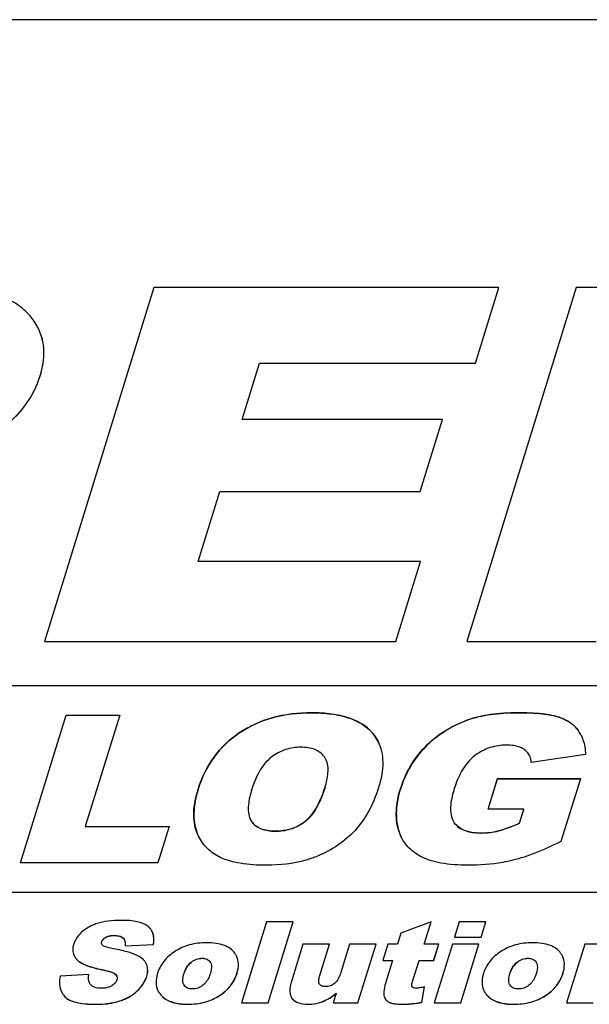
# Model space of a CAD drawing. Header units: millimetres. Extents: x 0 to 4200, y 0 to 2970.
# Tile 10 of 13: x 3447 to 3492, y 1732 to 1810. Entities that reach past the tile are written whole.
import ezdxf

# ---------------------------------------------------------------- set-up
doc = ezdxf.new("R2010")
doc.units = ezdxf.units.MM
doc.header["$LTSCALE"] = 231
doc.layers.get('0').update_dxf_attribs({"linetype": 'CONTINUOUS'})
doc.layers.add('005_AXIS', color=7, linetype='CONTINUOUS')

msp = doc.modelspace()

# ---------------------------------------------------------------- linework, layer by layer
at = {"color": 7, "linetype": 'Continuous'}
for p, q in [((3457.282, 1788.955), (3448.567, 1760.755)), ((3484.74, 1788.955), (3457.282, 1788.955)), ((3490.892, 1788.955), (3482.178, 1760.755)), ((3482.88, 1782.934), (3484.74, 1788.955)), ((3482.883, 1782.928), (3484.743, 1788.949)), ((3484.743, 1788.949), (3484.74, 1788.955)), ((3507.969, 1788.955), (3490.892, 1788.955)), ((3448.09, 1785.69), (3448.088, 1785.696)), ((3464.305, 1778.452), (3465.69, 1782.934)), ((3464.309, 1778.451), (3465.693, 1782.928)), ((3465.69, 1782.934), (3482.88, 1782.934)), ((3465.693, 1782.928), (3465.69, 1782.934)), ((3465.693, 1782.928), (3482.883, 1782.928)), ((3482.883, 1782.928), (3482.88, 1782.934)), ((3480.251, 1778.452), (3464.305, 1778.452)), ((3478.473, 1772.701), (3480.251, 1778.452)), ((3478.476, 1772.694), (3480.254, 1778.446)), ((3480.254, 1778.446), (3480.251, 1778.452)), ((3460.809, 1767.141), (3462.527, 1772.701)), ((3460.814, 1767.14), (3462.53, 1772.694)), ((3462.527, 1772.701), (3478.473, 1772.701)), ((3462.53, 1772.694), (3462.527, 1772.701)), ((3462.53, 1772.694), (3478.476, 1772.694)), ((3478.476, 1772.694), (3478.473, 1772.701)), ((3478.497, 1767.141), (3460.809, 1767.141)), ((3476.523, 1760.755), (3478.497, 1767.141)), ((3476.526, 1760.749), (3478.5, 1767.135)), ((3478.5, 1767.135), (3478.497, 1767.141)), ((3448.57, 1760.749), (3448.567, 1760.755)), ((3448.567, 1760.755), (3476.523, 1760.755)), ((3448.57, 1760.749), (3476.526, 1760.749)), ((3476.526, 1760.749), (3476.523, 1760.755)), ((3482.181, 1760.749), (3482.178, 1760.755)), ((3482.178, 1760.755), (3492.469, 1760.755)), ((3482.181, 1760.749), (3492.472, 1760.749)), ((3513.136, 1757.23), (3333.529, 1757.23)), ((3446.659, 1743.13), (3450.29, 1754.88)), ((3446.663, 1743.129), (3450.293, 1754.874)), ((3450.29, 1754.88), (3454.559, 1754.88)), ((3450.293, 1754.874), (3450.29, 1754.88)), ((3450.293, 1754.874), (3454.557, 1754.874)), ((3454.557, 1754.875), (3451.822, 1746.024)), ((3454.559, 1754.88), (3454.557, 1754.875)), ((3491.288, 1753.272), (3491.291, 1753.266)), ((3475.132, 1752.779), (3475.135, 1752.773)), ((3491.629, 1751.754), (3487.317, 1751.129)), ((3470.974, 1751.362), (3470.972, 1751.367)), ((3483.871, 1747.386), (3484.626, 1749.831)), ((3483.875, 1747.385), (3484.629, 1749.824)), ((3484.626, 1749.831), (3491.223, 1749.831)), ((3484.629, 1749.824), (3484.626, 1749.831)), ((3484.629, 1749.824), (3491.221, 1749.824)), ((3491.222, 1749.826), (3489.675, 1744.821)), ((3491.223, 1749.831), (3491.222, 1749.826)), ((3486.726, 1747.386), (3483.871, 1747.386)), ((3486.384, 1746.28), (3486.726, 1747.386)), ((3486.388, 1746.274), (3486.729, 1747.38)), ((3486.729, 1747.38), (3486.726, 1747.386)), ((3464.958, 1746.583), (3464.961, 1746.577)), ((3481.067, 1746.516), (3481.07, 1746.51)), ((3486.388, 1746.274), (3486.384, 1746.28)), ((3451.825, 1746.017), (3451.822, 1746.024)), ((3451.822, 1746.024), (3458.485, 1746.024)), ((3451.825, 1746.017), (3458.483, 1746.017)), ((3458.483, 1746.019), (3457.591, 1743.13)), ((3458.485, 1746.024), (3458.483, 1746.019)), ((3460.838, 1745.241), (3460.696, 1745.565)), ((3460.841, 1745.235), (3460.838, 1745.241)), ((3476.975, 1745.166), (3476.972, 1745.173)), ((3457.591, 1743.13), (3446.659, 1743.13)), ((3347.788, 1740.78), (3508.052, 1740.78)), ((3347.791, 1740.774), (3508.055, 1740.774)), ((3466.252, 1738.43), (3464.255, 1731.968)), ((3468.367, 1738.43), (3466.252, 1738.43)), ((3466.37, 1731.968), (3468.367, 1738.43)), ((3466.373, 1731.962), (3468.37, 1738.424)), ((3468.37, 1738.424), (3468.367, 1738.43)), ((3479.34, 1738.43), (3476.941, 1737.509)), ((3478.79, 1736.649), (3479.34, 1738.43)), ((3478.794, 1736.648), (3479.343, 1738.424)), ((3479.343, 1738.424), (3479.34, 1738.43)), ((3481.584, 1738.43), (3481.207, 1737.209)), ((3483.694, 1738.43), (3481.584, 1738.43)), ((3483.317, 1737.209), (3483.694, 1738.43)), ((3483.32, 1737.203), (3483.697, 1738.424)), ((3483.697, 1738.424), (3483.694, 1738.43)), ((3457.147, 1737.646), (3457.145, 1737.652)), ((3476.941, 1737.509), (3476.675, 1736.649)), ((3481.21, 1737.203), (3481.207, 1737.209)), ((3481.207, 1737.209), (3483.317, 1737.209)), ((3481.21, 1737.203), (3483.32, 1737.203)), ((3483.32, 1737.203), (3483.317, 1737.209)), ((3455, 1736.504), (3457.247, 1736.614)), ((3455.003, 1736.498), (3455, 1736.504)), ((3455.003, 1736.498), (3457.25, 1736.608)), ((3457.25, 1736.608), (3457.247, 1736.614)), ((3469.144, 1736.649), (3468.223, 1733.669)), ((3471.264, 1736.649), (3469.144, 1736.649)), ((3470.468, 1734.075), (3471.264, 1736.649)), ((3470.471, 1734.069), (3471.267, 1736.643)), ((3471.267, 1736.643), (3471.264, 1736.649)), ((3472.855, 1736.649), (3472.159, 1734.397)), ((3474.964, 1736.649), (3472.855, 1736.649)), ((3473.518, 1731.968), (3474.964, 1736.649)), ((3473.521, 1731.962), (3474.968, 1736.643)), ((3474.968, 1736.643), (3474.964, 1736.649)), ((3475.897, 1736.649), (3475.492, 1735.336)), ((3476.675, 1736.649), (3475.897, 1736.649)), ((3479.951, 1736.649), (3478.79, 1736.649)), ((3479.545, 1735.336), (3479.951, 1736.649)), ((3479.548, 1735.329), (3479.954, 1736.643)), ((3481.034, 1736.649), (3479.587, 1731.968)), ((3479.954, 1736.643), (3479.951, 1736.649)), ((3483.144, 1736.649), (3481.034, 1736.649)), ((3481.697, 1731.968), (3483.144, 1736.649)), ((3481.7, 1731.962), (3483.147, 1736.643)), ((3483.147, 1736.643), (3483.144, 1736.649)), ((3491.572, 1736.649), (3490.125, 1731.968)), ((3493.536, 1736.649), (3491.572, 1736.649)), ((3461.757, 1735.221), (3461.796, 1735.154)), ((3475.495, 1735.329), (3475.492, 1735.336)), ((3475.492, 1735.336), (3476.269, 1735.336)), ((3475.495, 1735.329), (3476.267, 1735.329)), ((3476.268, 1735.331), (3475.76, 1733.687)), ((3476.269, 1735.336), (3476.268, 1735.331)), ((3477.87, 1733.674), (3478.384, 1735.336)), ((3477.873, 1733.668), (3478.387, 1735.329)), ((3478.387, 1735.329), (3478.384, 1735.336)), ((3478.384, 1735.336), (3479.545, 1735.336)), ((3478.387, 1735.329), (3479.548, 1735.329)), ((3479.548, 1735.329), (3479.545, 1735.336)), ((3487.699, 1735.221), (3487.738, 1735.154)), ((3456.699, 1735.026), (3456.669, 1735.094)), ((3452.098, 1734.225), (3449.827, 1734.106)), ((3452.101, 1734.219), (3452.098, 1734.225)), ((3477.821, 1733.262), (3477.815, 1733.277)), ((3478.594, 1732.007), (3478.82, 1733.242)), ((3478.597, 1732.001), (3478.823, 1733.236)), ((3478.823, 1733.236), (3478.82, 1733.242)), ((3468.194, 1732.457), (3468.197, 1732.452)), ((3471.781, 1732.721), (3471.548, 1731.968)), ((3471.782, 1732.726), (3471.781, 1732.721)), ((3464.258, 1731.962), (3464.255, 1731.968)), ((3464.255, 1731.968), (3466.37, 1731.968)), ((3464.258, 1731.962), (3466.373, 1731.962)), ((3466.373, 1731.962), (3466.37, 1731.968)), ((3471.551, 1731.962), (3471.548, 1731.968)), ((3471.548, 1731.968), (3473.518, 1731.968)), ((3471.551, 1731.962), (3473.521, 1731.962)), ((3473.521, 1731.962), (3473.518, 1731.968)), ((3478.597, 1732.001), (3478.594, 1732.007)), ((3479.59, 1731.962), (3479.587, 1731.968)), ((3479.587, 1731.968), (3481.697, 1731.968)), ((3479.59, 1731.962), (3481.7, 1731.962)), ((3481.7, 1731.962), (3481.697, 1731.968)), ((3490.128, 1731.962), (3490.125, 1731.968)), ((3490.125, 1731.968), (3492.235, 1731.968)), ((3490.128, 1731.962), (3492.238, 1731.962))]:
    msp.add_line(p, q, dxfattribs=at)
at = {"color": 9, "linetype": 'Continuous'}
for p, q in [((3448.239, 1781.928), (3448.236, 1781.934)), ((3469.825, 1755.074), (3469.822, 1755.08)), ((3486.223, 1755.074), (3486.22, 1755.08)), ((3482.269, 1754.502), (3482.266, 1754.508)), ((3489.533, 1754.718), (3489.53, 1754.724)), ((3464.08, 1753.471), (3464.077, 1753.477)), ((3474.652, 1753.495), (3474.649, 1753.502)), ((3491.081, 1753.624), (3491.078, 1753.63)), ((3478.867, 1752.341), (3478.863, 1752.347)), ((3460.811, 1748.991), (3460.808, 1748.997)), ((3470.902, 1749.135), (3470.899, 1749.141)), ((3476.901, 1748.999), (3476.898, 1749.005)), ((3465.055, 1746.416), (3465.052, 1746.423)), ((3469.303, 1746.402), (3469.3, 1746.409)), ((3481.188, 1746.314), (3481.185, 1746.32)), ((3460.699, 1745.559), (3460.696, 1745.565)), ((3466.938, 1745.641), (3466.935, 1745.647)), ((3476.746, 1745.76), (3476.743, 1745.766)), ((3483.292, 1745.496), (3483.289, 1745.503)), ((3484.713, 1745.669), (3484.71, 1745.675)), ((3453.129, 1736.824), (3453.126, 1736.83)), ((3453.446, 1737.182), (3453.443, 1737.188)), ((3454.11, 1737.331), (3454.107, 1737.337)), ((3454.826, 1737.132), (3454.823, 1737.139)), ((3451.176, 1735.393), (3451.173, 1735.4)), ((3460.264, 1735.211), (3460.261, 1735.218)), ((3461.121, 1735.515), (3461.118, 1735.521)), ((3461.76, 1735.215), (3461.757, 1735.221)), ((3486.207, 1735.211), (3486.204, 1735.218)), ((3487.064, 1735.515), (3487.061, 1735.521)), ((3487.702, 1735.215), (3487.699, 1735.221)), ((3453.139, 1734.61), (3453.136, 1734.616)), ((3456.702, 1735.02), (3456.699, 1735.026)), ((3454.225, 1734.235), (3454.222, 1734.241)), ((3456.713, 1734.064), (3456.71, 1734.07)), ((3459.681, 1734.294), (3459.678, 1734.3)), ((3463.897, 1734.316), (3463.894, 1734.322)), ((3470.471, 1734.069), (3470.468, 1734.075)), ((3477.873, 1733.668), (3477.87, 1733.674)), ((3485.624, 1734.294), (3485.621, 1734.3)), ((3489.84, 1734.316), (3489.837, 1734.322)), ((3455.956, 1732.917), (3455.953, 1732.924)), ((3477.818, 1733.271), (3477.815, 1733.277)), ((3450.177, 1732.486), (3450.174, 1732.492)), ((3454.578, 1732.123), (3454.575, 1732.129)), ((3457.995, 1732.428), (3457.992, 1732.434)), ((3462.505, 1732.543), (3462.502, 1732.55)), ((3468.296, 1732.297), (3468.293, 1732.303)), ((3470.688, 1732.054), (3470.685, 1732.06)), ((3475.983, 1732.025), (3475.98, 1732.031)), ((3483.937, 1732.428), (3483.934, 1732.434)), ((3488.447, 1732.543), (3488.444, 1732.55)), ((3452.665, 1731.851), (3452.662, 1731.858)), ((3459.965, 1731.856), (3459.962, 1731.862)), ((3469.528, 1731.856), (3469.525, 1731.862)), ((3477.091, 1731.856), (3477.087, 1731.862)), ((3485.907, 1731.856), (3485.904, 1731.862))]:
    msp.add_line(p, q, dxfattribs=at)
at = {"color": 7, "linetype": 'Continuous'}
for points in [[(3487.182, 1751.655), (3487.182, 1751.656), (3487.18, 1751.66), (3487.179, 1751.661)], [(3450.929, 1735.727), (3450.93, 1735.725), (3450.932, 1735.722), (3450.932, 1735.721)], [(3463.854, 1735.702), (3463.853, 1735.703), (3463.851, 1735.706), (3463.85, 1735.708)], [(3489.796, 1735.702), (3489.795, 1735.703), (3489.794, 1735.706), (3489.793, 1735.708)], [(3456.672, 1735.088), (3456.671, 1735.089), (3456.669, 1735.092), (3456.669, 1735.094)], [(3449.938, 1732.846), (3449.939, 1732.843), (3449.941, 1732.84)], [(3457.603, 1732.937), (3457.604, 1732.935), (3457.606, 1732.932), (3457.606, 1732.93)], [(3483.546, 1732.937), (3483.546, 1732.935), (3483.548, 1732.932), (3483.549, 1732.93)], [(3475.65, 1732.36), (3475.651, 1732.359), (3475.653, 1732.355), (3475.654, 1732.354)]]:
    msp.add_lwpolyline(points, dxfattribs=at)
for centre, radius, start, end in [((3488.829, 1752.067), 2.738, 26.09903, 34.79071), ((3469.753, 1750.77), 1.357, 26.08943, 35.68207), ((3483.289, 1751.434), 5.932, 269.99641, 283.85903), ((3483.295, 1751.407), 5.91, 269.97094, 283.8845), ((3454.425, 1736.735), 0.57, 22.78787, 26.12313), ((3453.379, 1736.759), 0.269, 206.14035, 207.60505), ((3451.848, 1736.178), 1.024, 204.09282, 206.14022), ((3461.294, 1734.908), 0.559, 25.43667, 26.14228), ((3487.237, 1734.908), 0.559, 25.43667, 26.14228), ((3453.958, 1733.922), 0.408, 18.10697, 26.19025), ((3452.653, 1733.809), 0.562, 206.13778, 206.84195), ((3452.63, 1733.797), 0.537, 206.81411, 211.33607), ((3460.139, 1733.675), 0.545, 206.14231, 206.86797), ((3460.122, 1733.666), 0.525, 206.83289, 213.89788), ((3470.722, 1733.63), 0.315, 206.14063, 207.39201), ((3470.708, 1733.622), 0.299, 207.33885, 215.6817), ((3477.993, 1733.346), 0.191, 206.13639, 208.2103), ((3486.082, 1733.675), 0.545, 206.14231, 206.86797), ((3486.064, 1733.666), 0.525, 206.83289, 213.89788), ((3468.923, 1732.815), 0.812, 206.1131, 219.08357)]:
    msp.add_arc(centre, radius, start, end, dxfattribs=at)
for points, knots in [([(3447.203, 1786.935), (3446.867, 1787.283), (3446.03, 1787.908), (3444.477, 1788.53), (3442.588, 1788.89), (3441.215, 1788.955), (3440.476, 1788.955)], [0, 0, 0, 0, 0.201801, 0.428455, 0.691909, 1, 1, 1, 1]), ([(3448.088, 1785.696), (3448.033, 1785.806), (3447.79, 1786.253), (3447.471, 1786.658), (3447.203, 1786.935)], [0, 0, 0, 0, 0.242286, 1, 1, 1, 1]), ([(3448.236, 1781.934), (3448.435, 1782.578), (3448.607, 1783.57), (3448.432, 1784.848), (3448.221, 1785.425), (3448.088, 1785.696)], [0, 0, 0, 0, 0.525595, 0.764693, 1, 1, 1, 1]), ([(3448.239, 1781.928), (3448.438, 1782.571), (3448.61, 1783.564), (3448.435, 1784.842), (3448.224, 1785.418), (3448.091, 1785.689)], [0, 0, 0, 0, 0.525595, 0.764693, 1, 1, 1, 1]), ([(3445.082, 1777.641), (3445.824, 1778.201), (3447.145, 1779.465), (3447.98, 1781.104), (3448.236, 1781.934)], [0, 0, 0, 0, 0.517035, 1, 1, 1, 1]), ([(3445.085, 1777.635), (3445.828, 1778.194), (3447.148, 1779.459), (3447.983, 1781.098), (3448.239, 1781.928)], [0, 0, 0, 0, 0.517035, 1, 1, 1, 1]), ([(3464.077, 1753.477), (3464.875, 1754.015), (3466.747, 1754.856), (3468.773, 1755.08), (3469.822, 1755.08)], [0, 0, 0, 0, 0.478529, 1, 1, 1, 1]), ([(3469.825, 1755.074), (3468.777, 1755.074), (3466.75, 1754.85), (3464.879, 1754.009), (3464.08, 1753.471)], [0, 0, 0, 0, 0.521471, 1, 1, 1, 1]), ([(3469.822, 1755.08), (3470.355, 1755.08), (3471.346, 1755.029), (3472.708, 1754.746), (3473.824, 1754.257), (3474.414, 1753.77), (3474.649, 1753.502)], [0, 0, 0, 0, 0.30602, 0.568091, 0.795003, 1, 1, 1, 1]), ([(3474.652, 1753.495), (3474.417, 1753.764), (3473.827, 1754.251), (3472.711, 1754.74), (3471.349, 1755.023), (3470.358, 1755.074), (3469.825, 1755.074)], [0, 0, 0, 0, 0.204997, 0.431909, 0.69398, 1, 1, 1, 1]), ([(3482.266, 1754.508), (3482.839, 1754.716), (3484.154, 1755.009), (3485.493, 1755.08), (3486.22, 1755.08)], [0, 0, 0, 0, 0.455761, 1, 1, 1, 1]), ([(3486.223, 1755.074), (3485.496, 1755.074), (3484.157, 1755.002), (3482.842, 1754.709), (3482.269, 1754.502)], [0, 0, 0, 0, 0.544239, 1, 1, 1, 1]), ([(3486.22, 1755.08), (3486.878, 1755.08), (3487.791, 1755.055), (3488.894, 1754.901), (3489.338, 1754.791), (3489.53, 1754.724)], [0, 0, 0, 0, 0.591189, 0.817604, 1, 1, 1, 1]), ([(3489.533, 1754.718), (3489.341, 1754.785), (3488.897, 1754.894), (3487.794, 1755.049), (3486.881, 1755.074), (3486.223, 1755.074)], [0, 0, 0, 0, 0.182396, 0.408811, 1, 1, 1, 1]), ([(3478.863, 1752.347), (3479.322, 1752.822), (3480.383, 1753.684), (3481.615, 1754.272), (3482.266, 1754.508)], [0, 0, 0, 0, 0.487653, 1, 1, 1, 1]), ([(3482.269, 1754.502), (3481.618, 1754.265), (3480.386, 1753.678), (3479.325, 1752.815), (3478.867, 1752.341)], [0, 0, 0, 0, 0.512347, 1, 1, 1, 1]), ([(3489.53, 1754.724), (3489.846, 1754.614), (3490.434, 1754.337), (3490.904, 1753.88), (3491.078, 1753.63)], [0, 0, 0, 0, 0.524006, 1, 1, 1, 1]), ([(3491.081, 1753.624), (3490.907, 1753.874), (3490.437, 1754.331), (3489.85, 1754.608), (3489.533, 1754.718)], [0, 0, 0, 0, 0.475994, 1, 1, 1, 1]), ([(3460.808, 1748.997), (3461.088, 1749.904), (3461.909, 1751.638), (3463.308, 1752.959), (3464.077, 1753.477)], [0, 0, 0, 0, 0.505817, 1, 1, 1, 1]), ([(3464.08, 1753.471), (3463.311, 1752.953), (3461.912, 1751.632), (3461.091, 1749.898), (3460.811, 1748.991)], [0, 0, 0, 0, 0.494183, 1, 1, 1, 1]), ([(3474.649, 1753.502), (3474.698, 1753.446), (3474.882, 1753.222), (3475.037, 1752.974), (3475.132, 1752.779)], [0, 0, 0, 0, 0.25284, 1, 1, 1, 1]), ([(3475.132, 1752.779), (3475.037, 1752.972), (3474.883, 1753.218), (3474.7, 1753.441), (3474.652, 1753.495)], [0, 0, 0, 0, 0.747164, 1, 1, 1, 1]), ([(3491.291, 1753.266), (3491.344, 1753.157), (3491.542, 1752.676), (3491.618, 1752.152), (3491.629, 1751.754)], [0, 0, 0, 0, 0.233098, 1, 1, 1, 1]), ([(3475.135, 1752.773), (3475.255, 1752.528), (3475.438, 1751.987), (3475.523, 1751.097), (3475.429, 1750.114), (3475.261, 1749.443), (3475.153, 1749.093)], [0, 0, 0, 0, 0.217333, 0.450009, 0.708348, 1, 1, 1, 1]), ([(3485.328, 1752.5), (3484.891, 1752.5), (3483.992, 1752.373), (3483.189, 1751.941), (3482.828, 1751.666)], [0, 0, 0, 0, 0.490737, 1, 1, 1, 1]), ([(3486.762, 1752.144), (3486.668, 1752.211), (3486.225, 1752.447), (3485.71, 1752.5), (3485.328, 1752.5)], [0, 0, 0, 0, 0.231974, 1, 1, 1, 1]), ([(3468.963, 1752.331), (3468.558, 1752.331), (3467.725, 1752.209), (3466.984, 1751.808), (3466.649, 1751.554)], [0, 0, 0, 0, 0.49079, 1, 1, 1, 1]), ([(3470.855, 1751.562), (3470.762, 1751.691), (3470.528, 1751.932), (3470.071, 1752.177), (3469.536, 1752.308), (3469.158, 1752.331), (3468.963, 1752.331)], [0, 0, 0, 0, 0.22571, 0.465749, 0.724685, 1, 1, 1, 1]), ([(3476.898, 1749.005), (3477.091, 1749.63), (3477.614, 1750.837), (3478.413, 1751.882), (3478.863, 1752.347)], [0, 0, 0, 0, 0.502627, 1, 1, 1, 1]), ([(3478.867, 1752.341), (3478.417, 1751.876), (3477.617, 1750.831), (3477.094, 1749.624), (3476.901, 1748.999)], [0, 0, 0, 0, 0.497373, 1, 1, 1, 1]), ([(3482.828, 1751.666), (3482.394, 1751.336), (3481.721, 1750.495), (3481.336, 1749.521), (3481.189, 1749.045)], [0, 0, 0, 0, 0.522623, 1, 1, 1, 1]), ([(3487.179, 1751.661), (3487.156, 1751.709), (3487.05, 1751.895), (3486.893, 1752.051), (3486.762, 1752.144)], [0, 0, 0, 0, 0.246225, 1, 1, 1, 1]), ([(3487.317, 1751.129), (3487.314, 1751.176), (3487.293, 1751.358), (3487.24, 1751.538), (3487.179, 1751.661)], [0, 0, 0, 0, 0.254415, 1, 1, 1, 1]), ([(3466.649, 1751.554), (3466.43, 1751.388), (3465.704, 1750.659), (3465.291, 1749.69), (3465.072, 1748.981)], [0, 0, 0, 0, 0.270355, 1, 1, 1, 1]), ([(3470.899, 1749.141), (3471.015, 1749.516), (3471.194, 1750.248), (3471.131, 1751.043), (3470.972, 1751.367)], [0, 0, 0, 0, 0.520457, 1, 1, 1, 1]), ([(3460.696, 1745.565), (3460.508, 1746.05), (3460.364, 1747.24), (3460.619, 1748.385), (3460.808, 1748.997)], [0, 0, 0, 0, 0.448131, 1, 1, 1, 1]), ([(3460.811, 1748.991), (3460.622, 1748.379), (3460.367, 1747.233), (3460.511, 1746.044), (3460.699, 1745.559)], [0, 0, 0, 0, 0.551869, 1, 1, 1, 1]), ([(3465.072, 1748.981), (3464.947, 1748.577), (3464.752, 1747.795), (3464.787, 1746.933), (3464.958, 1746.583)], [0, 0, 0, 0, 0.520487, 1, 1, 1, 1]), ([(3469.3, 1746.409), (3469.74, 1746.747), (3470.373, 1747.657), (3470.748, 1748.653), (3470.899, 1749.141)], [0, 0, 0, 0, 0.520884, 1, 1, 1, 1]), ([(3470.902, 1749.135), (3470.723, 1748.558), (3470.338, 1747.557), (3469.67, 1746.685), (3469.303, 1746.402)], [0, 0, 0, 0, 0.566376, 1, 1, 1, 1]), ([(3475.153, 1749.093), (3474.953, 1748.445), (3474.464, 1747.235), (3473.708, 1746.163), (3473.288, 1745.711)], [0, 0, 0, 0, 0.523518, 1, 1, 1, 1]), ([(3476.743, 1745.766), (3476.601, 1746.254), (3476.498, 1747.366), (3476.725, 1748.447), (3476.898, 1749.005)], [0, 0, 0, 0, 0.46487, 1, 1, 1, 1]), ([(3476.901, 1748.999), (3476.728, 1748.44), (3476.501, 1747.359), (3476.604, 1746.248), (3476.746, 1745.76)], [0, 0, 0, 0, 0.53513, 1, 1, 1, 1]), ([(3481.189, 1749.045), (3481.057, 1748.619), (3480.849, 1747.795), (3480.886, 1746.885), (3481.067, 1746.516)], [0, 0, 0, 0, 0.520565, 1, 1, 1, 1]), ([(3465.052, 1746.423), (3465.143, 1746.292), (3465.373, 1746.049), (3465.828, 1745.802), (3466.363, 1745.67), (3466.741, 1745.647), (3466.935, 1745.647)], [0, 0, 0, 0, 0.225474, 0.465358, 0.724419, 1, 1, 1, 1]), ([(3466.938, 1745.641), (3466.73, 1745.641), (3466.341, 1745.666), (3465.805, 1745.806), (3465.365, 1746.053), (3465.144, 1746.288), (3465.055, 1746.416)], [0, 0, 0, 0, 0.294417, 0.549882, 0.779215, 1, 1, 1, 1]), ([(3466.935, 1745.647), (3467.347, 1745.647), (3468.195, 1745.751), (3468.961, 1746.148), (3469.3, 1746.409)], [0, 0, 0, 0, 0.4905, 1, 1, 1, 1]), ([(3469.303, 1746.402), (3468.978, 1746.152), (3468.217, 1745.75), (3467.368, 1745.641), (3466.938, 1745.641)], [0, 0, 0, 0, 0.488589, 1, 1, 1, 1]), ([(3481.185, 1746.32), (3481.289, 1746.178), (3481.552, 1745.917), (3482.064, 1745.661), (3482.657, 1745.526), (3483.074, 1745.503), (3483.289, 1745.503)], [0, 0, 0, 0, 0.225269, 0.465902, 0.725283, 1, 1, 1, 1]), ([(3483.292, 1745.496), (3483.058, 1745.496), (3482.623, 1745.523), (3482.025, 1745.671), (3481.535, 1745.929), (3481.287, 1746.178), (3481.188, 1746.314)], [0, 0, 0, 0, 0.299266, 0.556831, 0.784784, 1, 1, 1, 1]), ([(3484.71, 1745.675), (3484.853, 1745.711), (3485.424, 1745.876), (3485.976, 1746.1), (3486.384, 1746.28)], [0, 0, 0, 0, 0.248075, 1, 1, 1, 1]), ([(3486.388, 1746.274), (3486.231, 1746.205), (3485.685, 1745.973), (3485.124, 1745.771), (3484.713, 1745.669)], [0, 0, 0, 0, 0.287746, 1, 1, 1, 1]), ([(3473.288, 1745.711), (3472.88, 1745.272), (3471.951, 1744.471), (3470.868, 1743.896), (3470.298, 1743.659)], [0, 0, 0, 0, 0.492434, 1, 1, 1, 1]), ([(3476.972, 1745.173), (3476.949, 1745.219), (3476.86, 1745.412), (3476.788, 1745.613), (3476.743, 1745.766)], [0, 0, 0, 0, 0.245491, 1, 1, 1, 1]), ([(3476.746, 1745.76), (3476.761, 1745.709), (3476.824, 1745.508), (3476.903, 1745.313), (3476.972, 1745.173)], [0, 0, 0, 0, 0.255175, 1, 1, 1, 1]), ([(3462.556, 1743.56), (3462.187, 1743.735), (3461.498, 1744.197), (3461.018, 1744.874), (3460.841, 1745.235)], [0, 0, 0, 0, 0.504216, 1, 1, 1, 1]), ([(3478.489, 1743.64), (3478.163, 1743.815), (3477.561, 1744.244), (3477.132, 1744.847), (3476.975, 1745.166)], [0, 0, 0, 0, 0.510172, 1, 1, 1, 1]), ([(3489.675, 1744.821), (3488.997, 1744.486), (3487.75, 1743.917), (3486.451, 1743.473), (3485.857, 1743.326)], [0, 0, 0, 0, 0.553045, 1, 1, 1, 1]), ([(3466.237, 1742.93), (3465.537, 1742.93), (3464.283, 1742.999), (3463.055, 1743.323), (3462.556, 1743.56)], [0, 0, 0, 0, 0.559, 1, 1, 1, 1]), ([(3470.298, 1743.659), (3469.999, 1743.535), (3468.692, 1743.081), (3467.294, 1742.93), (3466.237, 1742.93)], [0, 0, 0, 0, 0.234496, 1, 1, 1, 1]), ([(3482.286, 1742.93), (3481.557, 1742.93), (3480.259, 1743.004), (3478.99, 1743.372), (3478.489, 1743.64)], [0, 0, 0, 0, 0.562047, 1, 1, 1, 1]), ([(3485.857, 1743.326), (3485.588, 1743.259), (3484.413, 1743.014), (3483.208, 1742.93), (3482.286, 1742.93)], [0, 0, 0, 0, 0.23121, 1, 1, 1, 1]), ([(3454.712, 1738.54), (3454.351, 1738.54), (3453.692, 1738.508), (3453.043, 1738.378), (3452.762, 1738.285)], [0, 0, 0, 0, 0.549453, 1, 1, 1, 1]), ([(3456.787, 1738.078), (3456.547, 1738.257), (3455.846, 1738.5), (3455.129, 1738.54), (3454.712, 1738.54)], [0, 0, 0, 0, 0.417901, 1, 1, 1, 1]), ([(3451.525, 1737.588), (3451.449, 1737.517), (3451.184, 1737.248), (3450.979, 1736.911), (3450.898, 1736.649)], [0, 0, 0, 0, 0.275818, 1, 1, 1, 1]), ([(3452.762, 1738.285), (3452.639, 1738.244), (3452.195, 1738.077), (3451.779, 1737.823), (3451.525, 1737.588)], [0, 0, 0, 0, 0.27222, 1, 1, 1, 1]), ([(3457.145, 1737.652), (3457.084, 1737.776), (3456.969, 1737.93), (3456.826, 1738.049), (3456.787, 1738.078)], [0, 0, 0, 0, 0.743122, 1, 1, 1, 1]), ([(3457.247, 1736.614), (3457.263, 1736.713), (3457.303, 1737.06), (3457.255, 1737.427), (3457.145, 1737.652)], [0, 0, 0, 0, 0.286164, 1, 1, 1, 1]), ([(3457.25, 1736.608), (3457.266, 1736.702), (3457.304, 1737.034), (3457.265, 1737.384), (3457.167, 1737.604)], [0, 0, 0, 0, 0.284708, 1, 1, 1, 1]), ([(3453.138, 1736.641), (3453.117, 1736.683), (3453.106, 1736.751), (3453.121, 1736.814), (3453.126, 1736.83)], [0, 0, 0, 0, 0.732702, 1, 1, 1, 1]), ([(3453.126, 1736.83), (3453.149, 1736.903), (3453.235, 1737.048), (3453.369, 1737.145), (3453.443, 1737.188)], [0, 0, 0, 0, 0.473013, 1, 1, 1, 1]), ([(3453.129, 1736.824), (3453.151, 1736.895), (3453.237, 1737.04), (3453.37, 1737.138), (3453.446, 1737.182)], [0, 0, 0, 0, 0.461419, 1, 1, 1, 1]), ([(3453.443, 1737.188), (3453.494, 1737.218), (3453.704, 1737.311), (3453.937, 1737.337), (3454.107, 1737.337)], [0, 0, 0, 0, 0.258529, 1, 1, 1, 1]), ([(3453.446, 1737.182), (3453.489, 1737.207), (3453.697, 1737.303), (3453.931, 1737.331), (3454.11, 1737.331)], [0, 0, 0, 0, 0.217807, 1, 1, 1, 1]), ([(3454.107, 1737.337), (3454.175, 1737.337), (3454.422, 1737.327), (3454.688, 1737.261), (3454.823, 1737.139)], [0, 0, 0, 0, 0.27196, 1, 1, 1, 1]), ([(3454.11, 1737.331), (3454.187, 1737.331), (3454.434, 1737.32), (3454.698, 1737.249), (3454.826, 1737.132)], [0, 0, 0, 0, 0.308526, 1, 1, 1, 1]), ([(3454.95, 1736.956), (3454.994, 1736.852), (3455.013, 1736.695), (3455.004, 1736.543), (3455, 1736.504)], [0, 0, 0, 0, 0.741522, 1, 1, 1, 1]), ([(3461.469, 1736.755), (3461.014, 1736.755), (3460.129, 1736.654), (3459.312, 1736.291), (3458.956, 1736.06)], [0, 0, 0, 0, 0.517281, 1, 1, 1, 1]), ([(3463.712, 1735.938), (3463.612, 1736.075), (3463.352, 1736.328), (3462.834, 1736.583), (3462.192, 1736.729), (3461.722, 1736.755), (3461.469, 1736.755)], [0, 0, 0, 0, 0.205839, 0.431205, 0.692405, 1, 1, 1, 1]), ([(3487.411, 1736.755), (3486.957, 1736.755), (3486.072, 1736.654), (3485.254, 1736.291), (3484.899, 1736.06)], [0, 0, 0, 0, 0.517282, 1, 1, 1, 1]), ([(3489.654, 1735.938), (3489.555, 1736.075), (3489.294, 1736.328), (3488.777, 1736.583), (3488.134, 1736.729), (3487.665, 1736.755), (3487.411, 1736.755)], [0, 0, 0, 0, 0.205838, 0.431204, 0.692405, 1, 1, 1, 1]), ([(3450.898, 1736.649), (3450.851, 1736.496), (3450.794, 1736.194), (3450.856, 1735.889), (3450.914, 1735.76)], [0, 0, 0, 0, 0.530918, 1, 1, 1, 1]), ([(3453.923, 1736.31), (3453.795, 1736.335), (3453.604, 1736.375), (3453.364, 1736.453), (3453.249, 1736.507), (3453.206, 1736.549)], [0, 0, 0, 0, 0.515681, 0.765349, 1, 1, 1, 1]), ([(3455.951, 1735.741), (3455.7, 1735.868), (3455.024, 1736.082), (3454.337, 1736.231), (3453.923, 1736.31)], [0, 0, 0, 0, 0.400638, 1, 1, 1, 1]), ([(3458.956, 1736.06), (3458.626, 1735.845), (3458.035, 1735.339), (3457.671, 1734.646), (3457.562, 1734.295)], [0, 0, 0, 0, 0.517522, 1, 1, 1, 1]), ([(3484.899, 1736.06), (3484.569, 1735.845), (3483.977, 1735.339), (3483.613, 1734.646), (3483.505, 1734.295)], [0, 0, 0, 0, 0.517521, 1, 1, 1, 1]), ([(3450.929, 1735.727), (3450.944, 1735.698), (3451.01, 1735.578), (3451.099, 1735.471), (3451.173, 1735.4)], [0, 0, 0, 0, 0.241092, 1, 1, 1, 1]), ([(3451.173, 1735.4), (3451.381, 1735.2), (3452.035, 1734.872), (3452.722, 1734.699), (3453.136, 1734.616)], [0, 0, 0, 0, 0.405633, 1, 1, 1, 1]), ([(3451.176, 1735.393), (3451.384, 1735.194), (3452.038, 1734.866), (3452.725, 1734.693), (3453.139, 1734.61)], [0, 0, 0, 0, 0.405633, 1, 1, 1, 1]), ([(3456.669, 1735.094), (3456.637, 1735.158), (3456.461, 1735.436), (3456.178, 1735.627), (3455.951, 1735.741)], [0, 0, 0, 0, 0.221062, 1, 1, 1, 1]), ([(3459.678, 1734.3), (3459.73, 1734.467), (3459.869, 1734.809), (3460.11, 1735.1), (3460.261, 1735.218)], [0, 0, 0, 0, 0.477087, 1, 1, 1, 1]), ([(3459.681, 1734.294), (3459.739, 1734.481), (3459.882, 1734.824), (3460.129, 1735.107), (3460.264, 1735.211)], [0, 0, 0, 0, 0.533872, 1, 1, 1, 1]), ([(3460.261, 1735.218), (3460.385, 1735.313), (3460.657, 1735.47), (3460.967, 1735.521), (3461.118, 1735.521)], [0, 0, 0, 0, 0.508689, 1, 1, 1, 1]), ([(3460.264, 1735.211), (3460.388, 1735.307), (3460.66, 1735.463), (3460.97, 1735.515), (3461.121, 1735.515)], [0, 0, 0, 0, 0.507989, 1, 1, 1, 1]), ([(3461.118, 1735.521), (3461.248, 1735.521), (3461.499, 1735.483), (3461.693, 1735.314), (3461.757, 1735.221)], [0, 0, 0, 0, 0.534716, 1, 1, 1, 1]), ([(3461.121, 1735.515), (3461.25, 1735.515), (3461.5, 1735.478), (3461.695, 1735.31), (3461.76, 1735.215)], [0, 0, 0, 0, 0.527678, 1, 1, 1, 1]), ([(3463.894, 1734.322), (3463.968, 1734.562), (3464.056, 1735.035), (3463.947, 1735.51), (3463.85, 1735.708)], [0, 0, 0, 0, 0.533231, 1, 1, 1, 1]), ([(3485.621, 1734.3), (3485.673, 1734.467), (3485.811, 1734.809), (3486.052, 1735.1), (3486.204, 1735.218)], [0, 0, 0, 0, 0.477087, 1, 1, 1, 1]), ([(3485.624, 1734.294), (3485.682, 1734.481), (3485.825, 1734.824), (3486.072, 1735.107), (3486.207, 1735.211)], [0, 0, 0, 0, 0.53387, 1, 1, 1, 1]), ([(3486.204, 1735.218), (3486.327, 1735.313), (3486.599, 1735.47), (3486.91, 1735.521), (3487.061, 1735.521)], [0, 0, 0, 0, 0.508689, 1, 1, 1, 1]), ([(3486.207, 1735.211), (3486.33, 1735.307), (3486.602, 1735.463), (3486.913, 1735.515), (3487.064, 1735.515)], [0, 0, 0, 0, 0.50799, 1, 1, 1, 1]), ([(3487.061, 1735.521), (3487.191, 1735.521), (3487.442, 1735.483), (3487.635, 1735.314), (3487.699, 1735.221)], [0, 0, 0, 0, 0.534716, 1, 1, 1, 1]), ([(3487.064, 1735.515), (3487.192, 1735.515), (3487.443, 1735.478), (3487.637, 1735.31), (3487.702, 1735.215)], [0, 0, 0, 0, 0.527678, 1, 1, 1, 1]), ([(3489.837, 1734.322), (3489.911, 1734.562), (3489.999, 1735.035), (3489.89, 1735.51), (3489.793, 1735.708)], [0, 0, 0, 0, 0.53323, 1, 1, 1, 1]), ([(3453.136, 1734.616), (3453.331, 1734.577), (3453.621, 1734.513), (3453.985, 1734.39), (3454.158, 1734.305), (3454.222, 1734.241)], [0, 0, 0, 0, 0.515841, 0.765407, 1, 1, 1, 1]), ([(3453.139, 1734.61), (3453.38, 1734.562), (3453.703, 1734.491), (3454.062, 1734.35), (3454.184, 1734.276), (3454.225, 1734.235)], [0, 0, 0, 0, 0.636487, 0.850152, 1, 1, 1, 1]), ([(3456.71, 1734.07), (3456.76, 1734.233), (3456.819, 1734.557), (3456.756, 1734.884), (3456.699, 1735.026)], [0, 0, 0, 0, 0.524348, 1, 1, 1, 1]), ([(3456.713, 1734.064), (3456.763, 1734.226), (3456.822, 1734.551), (3456.759, 1734.877), (3456.702, 1735.02)], [0, 0, 0, 0, 0.524348, 1, 1, 1, 1]), ([(3461.799, 1735.148), (3461.827, 1735.088), (3461.901, 1734.811), (3461.836, 1734.522), (3461.773, 1734.317)], [0, 0, 0, 0, 0.237492, 1, 1, 1, 1]), ([(3472.159, 1734.397), (3472.11, 1734.238), (3471.988, 1733.916), (3471.784, 1733.62), (3471.642, 1733.51)], [0, 0, 0, 0, 0.47926, 1, 1, 1, 1]), ([(3487.741, 1735.148), (3487.77, 1735.088), (3487.843, 1734.811), (3487.779, 1734.522), (3487.715, 1734.317)], [0, 0, 0, 0, 0.237492, 1, 1, 1, 1]), ([(3449.827, 1734.106), (3449.78, 1733.885), (3449.737, 1733.452), (3449.849, 1733.027), (3449.938, 1732.846)], [0, 0, 0, 0, 0.52899, 1, 1, 1, 1]), ([(3452.148, 1733.561), (3452.125, 1733.609), (3452.055, 1733.825), (3452.071, 1734.057), (3452.098, 1734.225)], [0, 0, 0, 0, 0.241959, 1, 1, 1, 1]), ([(3454.344, 1733.793), (3454.329, 1733.746), (3454.24, 1733.551), (3454.065, 1733.409), (3453.925, 1733.326)], [0, 0, 0, 0, 0.230256, 1, 1, 1, 1]), ([(3454.346, 1734.049), (3454.353, 1734.029), (3454.373, 1733.945), (3454.363, 1733.855), (3454.344, 1733.793)], [0, 0, 0, 0, 0.240489, 1, 1, 1, 1]), ([(3455.953, 1732.924), (3456.13, 1733.088), (3456.439, 1733.437), (3456.645, 1733.859), (3456.71, 1734.07)], [0, 0, 0, 0, 0.522021, 1, 1, 1, 1]), ([(3455.956, 1732.917), (3456.133, 1733.082), (3456.442, 1733.431), (3456.648, 1733.853), (3456.713, 1734.064)], [0, 0, 0, 0, 0.522021, 1, 1, 1, 1]), ([(3457.562, 1734.295), (3457.49, 1734.06), (3457.403, 1733.597), (3457.508, 1733.13), (3457.603, 1732.937)], [0, 0, 0, 0, 0.533043, 1, 1, 1, 1]), ([(3459.651, 1733.435), (3459.589, 1733.561), (3459.564, 1733.87), (3459.633, 1734.154), (3459.678, 1734.3)], [0, 0, 0, 0, 0.479599, 1, 1, 1, 1]), ([(3461.773, 1734.317), (3461.747, 1734.233), (3461.623, 1733.881), (3461.413, 1733.542), (3461.185, 1733.369)], [0, 0, 0, 0, 0.236149, 1, 1, 1, 1]), ([(3462.502, 1732.55), (3462.83, 1732.764), (3463.42, 1733.273), (3463.785, 1733.967), (3463.894, 1734.322)], [0, 0, 0, 0, 0.514089, 1, 1, 1, 1]), ([(3462.505, 1732.543), (3462.833, 1732.758), (3463.423, 1733.267), (3463.788, 1733.961), (3463.897, 1734.316)], [0, 0, 0, 0, 0.514089, 1, 1, 1, 1]), ([(3468.223, 1733.669), (3468.185, 1733.549), (3468.083, 1733.158), (3468.07, 1732.711), (3468.194, 1732.457)], [0, 0, 0, 0, 0.308721, 1, 1, 1, 1]), ([(3470.439, 1733.491), (3470.397, 1733.576), (3470.389, 1733.786), (3470.438, 1733.977), (3470.468, 1734.075)], [0, 0, 0, 0, 0.479428, 1, 1, 1, 1]), ([(3475.76, 1733.687), (3475.691, 1733.465), (3475.592, 1733.096), (3475.556, 1732.704), (3475.586, 1732.554)], [0, 0, 0, 0, 0.603245, 1, 1, 1, 1]), ([(3477.815, 1733.277), (3477.803, 1733.307), (3477.802, 1733.374), (3477.822, 1733.507), (3477.85, 1733.607), (3477.87, 1733.674)], [0, 0, 0, 0, 0.235716, 0.484685, 1, 1, 1, 1]), ([(3483.505, 1734.295), (3483.432, 1734.06), (3483.345, 1733.597), (3483.451, 1733.13), (3483.546, 1732.937)], [0, 0, 0, 0, 0.533043, 1, 1, 1, 1]), ([(3485.593, 1733.435), (3485.531, 1733.561), (3485.507, 1733.87), (3485.576, 1734.154), (3485.621, 1734.3)], [0, 0, 0, 0, 0.479599, 1, 1, 1, 1]), ([(3487.715, 1734.317), (3487.689, 1734.233), (3487.566, 1733.881), (3487.356, 1733.542), (3487.128, 1733.369)], [0, 0, 0, 0, 0.236149, 1, 1, 1, 1]), ([(3488.444, 1732.55), (3488.773, 1732.764), (3489.363, 1733.273), (3489.727, 1733.967), (3489.837, 1734.322)], [0, 0, 0, 0, 0.514089, 1, 1, 1, 1]), ([(3488.447, 1732.543), (3488.776, 1732.758), (3489.366, 1733.267), (3489.73, 1733.961), (3489.84, 1734.316)], [0, 0, 0, 0, 0.514089, 1, 1, 1, 1]), ([(3453.091, 1733.127), (3452.905, 1733.127), (3452.629, 1733.156), (3452.321, 1733.326), (3452.213, 1733.451), (3452.172, 1733.518)], [0, 0, 0, 0, 0.534862, 0.774894, 1, 1, 1, 1]), ([(3453.925, 1733.326), (3453.861, 1733.287), (3453.599, 1733.164), (3453.304, 1733.127), (3453.091, 1733.127)], [0, 0, 0, 0, 0.258326, 1, 1, 1, 1]), ([(3454.575, 1732.129), (3454.707, 1732.173), (3455.204, 1732.363), (3455.664, 1732.656), (3455.953, 1732.924)], [0, 0, 0, 0, 0.260993, 1, 1, 1, 1]), ([(3454.578, 1732.123), (3454.71, 1732.167), (3455.207, 1732.356), (3455.667, 1732.65), (3455.956, 1732.917)], [0, 0, 0, 0, 0.260993, 1, 1, 1, 1]), ([(3457.603, 1732.937), (3457.626, 1732.891), (3457.729, 1732.705), (3457.872, 1732.542), (3457.992, 1732.434)], [0, 0, 0, 0, 0.241, 1, 1, 1, 1]), ([(3460.347, 1733.074), (3460.213, 1733.074), (3459.956, 1733.108), (3459.751, 1733.277), (3459.686, 1733.373)], [0, 0, 0, 0, 0.535639, 1, 1, 1, 1]), ([(3461.185, 1733.369), (3461.064, 1733.276), (3460.798, 1733.124), (3460.494, 1733.074), (3460.347, 1733.074)], [0, 0, 0, 0, 0.508813, 1, 1, 1, 1]), ([(3470.948, 1733.264), (3470.853, 1733.264), (3470.673, 1733.279), (3470.513, 1733.381), (3470.465, 1733.448)], [0, 0, 0, 0, 0.536168, 1, 1, 1, 1]), ([(3471.642, 1733.51), (3471.542, 1733.432), (3471.322, 1733.305), (3471.071, 1733.264), (3470.948, 1733.264)], [0, 0, 0, 0, 0.508637, 1, 1, 1, 1]), ([(3478.133, 1733.132), (3478.071, 1733.132), (3477.955, 1733.138), (3477.849, 1733.209), (3477.825, 1733.255)], [0, 0, 0, 0, 0.540647, 1, 1, 1, 1]), ([(3478.82, 1733.242), (3478.706, 1733.213), (3478.479, 1733.164), (3478.248, 1733.132), (3478.133, 1733.132)], [0, 0, 0, 0, 0.506727, 1, 1, 1, 1]), ([(3483.546, 1732.937), (3483.568, 1732.891), (3483.672, 1732.705), (3483.814, 1732.542), (3483.934, 1732.434)], [0, 0, 0, 0, 0.241, 1, 1, 1, 1]), ([(3486.289, 1733.074), (3486.156, 1733.074), (3485.898, 1733.108), (3485.694, 1733.277), (3485.629, 1733.373)], [0, 0, 0, 0, 0.535639, 1, 1, 1, 1]), ([(3487.128, 1733.369), (3487.006, 1733.276), (3486.74, 1733.124), (3486.437, 1733.074), (3486.289, 1733.074)], [0, 0, 0, 0, 0.508813, 1, 1, 1, 1]), ([(3450.174, 1732.492), (3450.395, 1732.237), (3450.976, 1732.006), (3451.83, 1731.877), (3452.367, 1731.858), (3452.662, 1731.858)], [0, 0, 0, 0, 0.387531, 0.662041, 1, 1, 1, 1]), ([(3450.177, 1732.486), (3450.398, 1732.231), (3450.979, 1731.999), (3451.833, 1731.871), (3452.37, 1731.851), (3452.665, 1731.851)], [0, 0, 0, 0, 0.387531, 0.662041, 1, 1, 1, 1]), ([(3452.662, 1731.858), (3452.84, 1731.858), (3453.485, 1731.877), (3454.131, 1731.982), (3454.575, 1732.129)], [0, 0, 0, 0, 0.275587, 1, 1, 1, 1]), ([(3452.665, 1731.851), (3452.843, 1731.851), (3453.488, 1731.871), (3454.134, 1731.976), (3454.578, 1732.123)], [0, 0, 0, 0, 0.275587, 1, 1, 1, 1]), ([(3457.992, 1732.434), (3458.101, 1732.336), (3458.433, 1732.111), (3459.108, 1731.9), (3459.661, 1731.862), (3459.962, 1731.862)], [0, 0, 0, 0, 0.211033, 0.567904, 1, 1, 1, 1]), ([(3457.995, 1732.428), (3458.105, 1732.33), (3458.436, 1732.105), (3459.111, 1731.894), (3459.664, 1731.856), (3459.965, 1731.856)], [0, 0, 0, 0, 0.211033, 0.567904, 1, 1, 1, 1]), ([(3459.962, 1731.862), (3460.425, 1731.862), (3461.318, 1731.957), (3462.147, 1732.318), (3462.502, 1732.55)], [0, 0, 0, 0, 0.522134, 1, 1, 1, 1]), ([(3459.965, 1731.856), (3460.428, 1731.856), (3461.321, 1731.951), (3462.15, 1732.312), (3462.505, 1732.543)], [0, 0, 0, 0, 0.522134, 1, 1, 1, 1]), ([(3468.293, 1732.303), (3468.417, 1732.15), (3468.82, 1731.901), (3469.274, 1731.862), (3469.525, 1731.862)], [0, 0, 0, 0, 0.439848, 1, 1, 1, 1]), ([(3468.296, 1732.297), (3468.42, 1732.144), (3468.823, 1731.895), (3469.278, 1731.856), (3469.528, 1731.856)], [0, 0, 0, 0, 0.439848, 1, 1, 1, 1]), ([(3469.525, 1731.862), (3469.631, 1731.862), (3470.024, 1731.876), (3470.417, 1731.956), (3470.685, 1732.06)], [0, 0, 0, 0, 0.268642, 1, 1, 1, 1]), ([(3469.528, 1731.856), (3469.634, 1731.856), (3470.027, 1731.87), (3470.42, 1731.95), (3470.688, 1732.054)], [0, 0, 0, 0, 0.268642, 1, 1, 1, 1]), ([(3470.685, 1732.06), (3470.774, 1732.095), (3471.165, 1732.271), (3471.522, 1732.518), (3471.782, 1732.726)], [0, 0, 0, 0, 0.221526, 1, 1, 1, 1]), ([(3470.688, 1732.054), (3470.776, 1732.088), (3471.166, 1732.263), (3471.52, 1732.508), (3471.779, 1732.715)], [0, 0, 0, 0, 0.22168, 1, 1, 1, 1]), ([(3475.65, 1732.36), (3475.701, 1732.257), (3475.809, 1732.132), (3475.943, 1732.05), (3475.98, 1732.031)], [0, 0, 0, 0, 0.736232, 1, 1, 1, 1]), ([(3475.98, 1732.031), (3476.114, 1731.961), (3476.489, 1731.877), (3476.863, 1731.862), (3477.087, 1731.862)], [0, 0, 0, 0, 0.402406, 1, 1, 1, 1]), ([(3475.983, 1732.025), (3476.117, 1731.955), (3476.492, 1731.871), (3476.866, 1731.856), (3477.091, 1731.856)], [0, 0, 0, 0, 0.402406, 1, 1, 1, 1]), ([(3483.934, 1732.434), (3484.044, 1732.336), (3484.376, 1732.111), (3485.051, 1731.9), (3485.603, 1731.862), (3485.904, 1731.862)], [0, 0, 0, 0, 0.211032, 0.567903, 1, 1, 1, 1]), ([(3483.937, 1732.428), (3484.047, 1732.33), (3484.379, 1732.105), (3485.054, 1731.894), (3485.606, 1731.856), (3485.907, 1731.856)], [0, 0, 0, 0, 0.211032, 0.567903, 1, 1, 1, 1]), ([(3485.904, 1731.862), (3486.367, 1731.862), (3487.26, 1731.957), (3488.089, 1732.318), (3488.444, 1732.55)], [0, 0, 0, 0, 0.522133, 1, 1, 1, 1]), ([(3485.907, 1731.856), (3486.37, 1731.856), (3487.263, 1731.951), (3488.093, 1732.312), (3488.447, 1732.543)], [0, 0, 0, 0, 0.522133, 1, 1, 1, 1]), ([(3477.087, 1731.862), (3477.203, 1731.862), (3477.708, 1731.876), (3478.211, 1731.94), (3478.594, 1732.007)], [0, 0, 0, 0, 0.229701, 1, 1, 1, 1]), ([(3477.091, 1731.856), (3477.207, 1731.856), (3477.711, 1731.87), (3478.214, 1731.934), (3478.597, 1732.001)], [0, 0, 0, 0, 0.229701, 1, 1, 1, 1])]:
    msp.add_open_spline(points, degree=3, knots=knots, dxfattribs=at)
for points in [[(3464.958, 1746.583), (3464.985, 1746.527), (3465.017, 1746.474), (3465.052, 1746.423)], [(3481.067, 1746.516), (3481.101, 1746.448), (3481.14, 1746.382), (3481.185, 1746.32)], [(3454.823, 1737.139), (3454.87, 1737.096), (3454.909, 1737.043), (3454.937, 1736.986)], [(3453.206, 1736.549), (3453.181, 1736.574), (3453.158, 1736.603), (3453.141, 1736.634)], [(3463.85, 1735.708), (3463.811, 1735.788), (3463.764, 1735.865), (3463.712, 1735.938)], [(3489.793, 1735.708), (3489.754, 1735.788), (3489.707, 1735.865), (3489.654, 1735.938)], [(3454.222, 1734.241), (3454.263, 1734.201), (3454.299, 1734.154), (3454.324, 1734.102)], [(3449.938, 1732.846), (3450, 1732.719), (3450.081, 1732.6), (3450.174, 1732.492)], [(3475.586, 1732.554), (3475.599, 1732.487), (3475.62, 1732.422), (3475.65, 1732.36)]]:
    msp.add_open_spline(points, degree=3, dxfattribs=at)
at = {"layer": '005_AXIS', "color": 7, "linetype": 'Continuous'}
msp.add_line((3601.612, 1810.294), (3279.24, 1810.294), dxfattribs=at)

doc.saveas('drawing.dxf')
